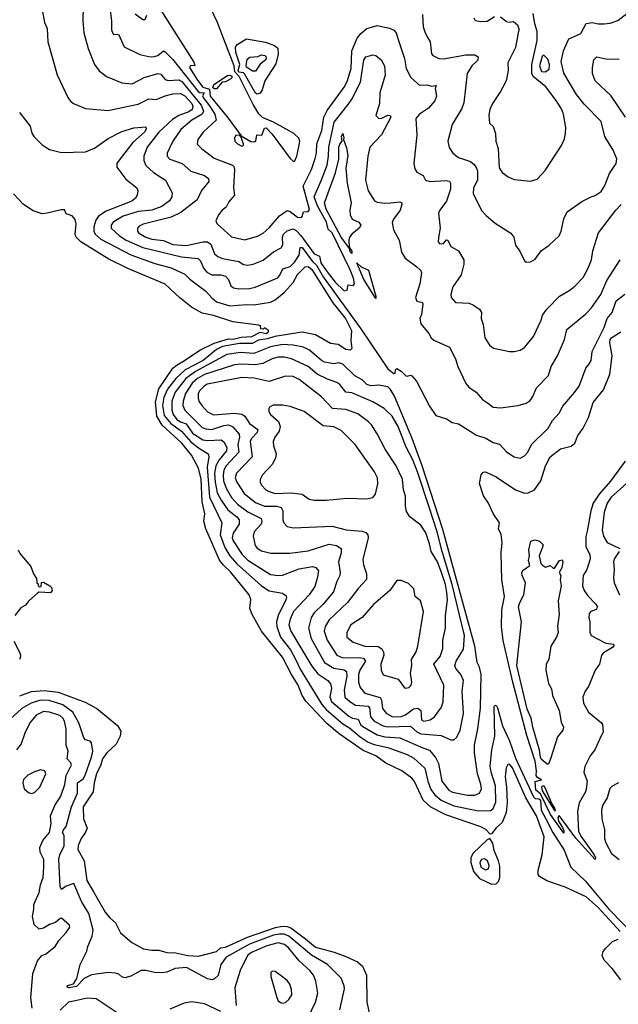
# Model space of a CAD drawing. Extents: x 1246230 to 1426786, y 660032 to 763141.
# Tile 111 of 256: x 1316506 to 1320488, y 687221 to 693773. Entities that reach past the tile are written whole.
import ezdxf

# ---------------------------------------------------------------- set-up
doc = ezdxf.new("R2010")
doc.units = 0

msp = doc.modelspace()

# ---------------------------------------------------------------- linework, layer by layer
at = {"layer": '0CON10XD'}
for points in [[(1317314.2, 694045), (1317665, 693489.2), (1317672.5, 693465), (1317642.5, 693467.5), (1317636, 693455), (1317689.9, 693369.9), (1317725, 693324), (1317769.5, 693309.5), (1317772.7, 693265), (1317887.4, 693127.4), (1317980.7, 693000.7), (1318045, 692962), (1318065, 692960), (1318076.2, 692965), (1318083.8, 693006.2), (1318116.1, 693003.9), (1318135, 693050), (1318145, 693053.8), (1318185, 693010.8), (1318305, 692848.1), (1318325, 692830.8), (1318335, 692830)], [(1317093.4, 693966.6), (1317118.1, 693761.9), (1317116.4, 693706.4), (1317125, 693680), (1317133.3, 693673.3), (1317155, 693677.5), (1317165, 693671.2), (1317202.1, 693592.1), (1317305, 693542.1), (1317365, 693527.1), (1317395, 693526.2), (1317425, 693534.7), (1317463.5, 693566.5), (1317475, 693560), (1317525, 693507), (1317694.1, 693295), (1317705, 693287.8), (1317734.6, 693285), (1317723.4, 693266.6), (1317726.8, 693255), (1317768.9, 693198.9), (1317804.4, 693145), (1317813.3, 693105), (1317726.4, 693025), (1317691.5, 692975), (1317687.1, 692945), (1317715.7, 692915), (1317800.4, 692850.4), (1317921.9, 692805), (1317930.9, 692795), (1317935.3, 692775.3), (1317928.2, 692655), (1317935.6, 692605), (1317898.3, 692561.7), (1317880.6, 692525), (1317853.9, 692506.1), (1317828.6, 692475), (1317812, 692435), (1317817, 692417), (1317915, 692328.6), (1318005, 692308.9), (1318087.6, 692332.4), (1318125, 692352.9), (1318165, 692387.8), (1318235, 692467.9), (1318285, 692502.7), (1318305, 692496.2), (1318355, 692459.4), (1318375, 692456.2), (1318385.7, 692464.3), (1318393.3, 692495), (1318425, 692496.7), (1318435, 692510), (1318391.9, 692665), (1318447.4, 692775), (1318471.2, 692848.8), (1318479.8, 692885), (1318482.3, 692947.7), (1318515.8, 693035), (1318530, 693125), (1318550.7, 693169.3), (1318665.2, 693324.8), (1318685, 693360.6), (1318711.7, 693448.3), (1318716.7, 693565), (1318751.2, 693648.8), (1318775, 693681.8), (1318815, 693713.6), (1318885, 693733.8), (1318966.2, 693716.2), (1318995, 693702.7), (1319010.8, 693685), (1319026.6, 693635), (1319065.4, 693514.6), (1319077.8, 693447.8), (1319108.7, 693388.7), (1319165, 693337.5), (1319215, 693338.6), (1319245, 693330.8), (1319276.7, 693335), (1319270, 693315), (1319280, 693265), (1319267.6, 693232.4), (1319226.2, 693185), (1319165.4, 693145), (1319141.1, 693115), (1319148.6, 693005), (1319128.8, 692815), (1319135, 692780), (1319147.7, 692757.7), (1319190, 692735), (1319205, 692704), (1319235.5, 692695.5), (1319343.6, 692703.6), (1319365, 692698), (1319372.9, 692685), (1319371.2, 692645), (1319345.4, 692565), (1319301.1, 692505), (1319293.1, 692485), (1319303.1, 692385), (1319292.7, 692322.7), (1319290.8, 692295), (1319300.9, 692280.9), (1319325, 692284), (1319345, 692307.5), (1319355, 692305.8), (1319375, 692264.2), (1319425, 692233.8), (1319460, 692175), (1319461.4, 692145), (1319443.3, 692075), (1319386.9, 691995), (1319374.2, 691945), (1319377.5, 691925), (1319405, 691890), (1319495.7, 691885.7), (1319525, 691874), (1319565, 691846.2), (1319577.5, 691825), (1319577.1, 691785), (1319590, 691745), (1319600.6, 691655), (1319634.2, 691604.2), (1319657.7, 691587.7), (1319765, 691565.8), (1319795, 691565.8), (1319835, 691572.9), (1319865, 691591.4), (1319925.4, 691664.6), (1319975, 691773.8), (1319983.6, 691806.4), (1320012.4, 691847.6), (1320096.2, 691933.8), (1320165, 691973.3), (1320199.3, 692000.7), (1320255, 692057.1), (1320285.5, 692115), (1320309.5, 692175), (1320318.2, 692235), (1320356.7, 692355), (1320471.1, 692505), (1320507.4, 692542.6)], [(1318335, 692830), (1318350, 692865), (1318363.1, 692926.9), (1318369.2, 692965), (1318364.1, 692985), (1318329.8, 693015), (1318279.5, 693045), (1318195, 693091.2), (1318120.9, 693120.9), (1318097.3, 693147.3), (1318059.4, 693209.4), (1317965.6, 693395), (1317937.3, 693425), (1317933.2, 693465), (1317865, 693644.1), (1317821.4, 693755), (1317755, 693894.4)], [(1316655, 693837.5), (1316672, 693755), (1316688.6, 693715), (1316694.4, 693625), (1316755.6, 693405), (1316827.5, 693255), (1316845, 693231.2), (1316864.4, 693214.4), (1316945, 693180.8), (1317092.1, 693167.9), (1317295, 693210), (1317365, 693245.3), (1317415, 693240.7), (1317474.2, 693265.8), (1317525, 693278.5), (1317575, 693282.3), (1317605, 693266.9), (1317651, 693215), (1317657.1, 693195), (1317652.6, 693175), (1317630.5, 693159.5), (1317565.3, 693135), (1317522.1, 693107.9), (1317431.3, 693025), (1317355.4, 692925), (1317332.5, 692865), (1317332.1, 692835), (1317345, 692803.1), (1317396.6, 692756.6), (1317475.3, 692705.3), (1317521.5, 692621.5), (1317517.5, 692595), (1317501.8, 692568.2), (1317451.1, 692528.9), (1317385, 692504.3), (1317295, 692497.4), (1317194.6, 692465.4), (1317127.5, 692425), (1317113.8, 692405), (1317114.7, 692384.7), (1317170, 692335), (1317213.8, 692305), (1317326.4, 692256.4), (1317583.8, 692193.8), (1317694.2, 692184.2), (1317708.9, 692168.9), (1317728.5, 692118.5), (1317751.7, 692091.7), (1317785, 692075.3), (1317845, 692074.7), (1317875.2, 692065.2), (1317895.5, 692045), (1317911.2, 692001.2), (1317929.5, 691989.5), (1317965, 691981.8), (1318035, 691984.1), (1318073.3, 691993.3), (1318224.3, 692055.7), (1318237.9, 692072.1), (1318255.8, 692114.2), (1318305, 692131.3), (1318335, 692158.7), (1318366.3, 692205), (1318372.6, 692257.4), (1318385, 692255.9), (1318453.3, 692163.3), (1318480.3, 692140.3), (1318525, 692061.8), (1318776.6, 691716.6), (1318955, 691450.6), (1318995, 691417.5), (1319005, 691420), (1319006.7, 691443.3), (1319015, 691452.5), (1319043.8, 691435), (1319075, 691403.8), (1319085, 691400), (1319105, 691407.5), (1319115, 691403.3), (1319145, 691367.1), (1319232.2, 691202.2), (1319275, 691138.6), (1319345, 691115.8), (1319382.4, 691092.4), (1319425, 691082.9), (1319545, 691009.1), (1319607.4, 690987.4), (1319655, 690960), (1319697.2, 690947.2), (1319745, 690896.9), (1319795, 690864.2), (1319835, 690854.2), (1319865, 690871.2), (1319885.7, 690895), (1319911.4, 690945), (1320021.9, 691055), (1320050.5, 691105), (1320095.5, 691155), (1320118.8, 691201.2), (1320198, 691292), (1320227.3, 691335), (1320273.1, 691455), (1320291.5, 691478.5), (1320307.8, 691505), (1320315.5, 691565), (1320394.7, 691725), (1320414.6, 691785), (1320448.5, 691825), (1320475, 691901.4), (1320532.6, 691947.4)], [(1316929.5, 693859.5), (1316925.5, 693765), (1316933.3, 693685), (1316961.1, 693581.1), (1317003.6, 693473.6), (1317035, 693432.5), (1317084, 693395), (1317185, 693352.5), (1317255, 693346.5), (1317335, 693388.5), (1317425, 693415.4), (1317445, 693409.4), (1317475, 693373.9), (1317495, 693369.1), (1317565, 693372.5), (1317585, 693361.1), (1317712.8, 693205), (1317728.1, 693165), (1317721.2, 693145), (1317650.8, 693105), (1317578.1, 693041.9), (1317525.3, 692965), (1317487.1, 692885), (1317487.9, 692865), (1317505.8, 692845.8), (1317587.1, 692815), (1317645.8, 692765), (1317735.8, 692735), (1317761.4, 692715), (1317764.4, 692695), (1317714.7, 692635.3), (1317686.2, 692575), (1317579.3, 692490.7), (1317515, 692458.6), (1317328.5, 692411.5), (1317302, 692398), (1317290.5, 692385), (1317290, 692365), (1317297.3, 692355), (1317344.9, 692324.9), (1317385, 692312.4), (1317462.4, 692302.4), (1317525.9, 692275.9), (1317615, 692270.4), (1317725, 692295.7), (1317755, 692294.2), (1317778.3, 692278.3), (1317803.3, 692215), (1317825, 692196.2), (1317855.4, 692184.6), (1317963.1, 692163.1), (1317995, 692144.6), (1318025, 692139.6), (1318058.8, 692145), (1318125, 692173.5), (1318195, 692227.2), (1318245.8, 692254.2), (1318256.6, 692275), (1318254.8, 692325), (1318261.1, 692345), (1318285, 692368.9), (1318325, 692381.4), (1318345, 692369.8), (1318377.1, 692337.1), (1318466.1, 692215), (1318500, 692200), (1318508.5, 692155), (1318545, 692104.4)], [(1319186.4, 693806.4), (1319190.4, 693725), (1319203.5, 693685), (1319222.2, 693652.2), (1319236.7, 693625), (1319246.7, 693545), (1319255, 693534.4), (1319295.4, 693515.4), (1319325, 693512), (1319475, 693538.5), (1319535, 693538.9), (1319556.1, 693526.1), (1319555, 693504.3), (1319514.4, 693465), (1319483.1, 693415), (1319461.5, 693218.5), (1319447.3, 693182.7), (1319383.5, 693075), (1319355.5, 692965), (1319363.1, 692923.1), (1319387.1, 692885), (1319426.1, 692856.1), (1319505, 692828.9), (1319529.1, 692809.1), (1319545.4, 692785), (1319551.5, 692765), (1319551.2, 692705), (1319524.7, 692655), (1319521.9, 692615), (1319581.3, 692501.3), (1319608.9, 692468.9), (1319668.3, 692418.3), (1319773.2, 692353.2), (1319792.5, 692325), (1319805, 692272.5), (1319833.6, 692233.6), (1319865, 692167.5), (1319875, 692160), (1319905, 692161.2), (1319935, 692178.8), (1319975.6, 692234.4), (1320027.9, 692272.1), (1320094, 692335), (1320107.5, 692365), (1320125, 692447.5), (1320148, 692495), (1320245, 692562.5), (1320307.5, 692595), (1320335, 692602), (1320375, 692630), (1320397.5, 692665), (1320429.8, 692750.2), (1320473.3, 692815), (1320477.6, 692847.6), (1320454.6, 692904.6), (1320397.8, 692995), (1320375.5, 693095), (1320261.7, 693211.7), (1320210.4, 693275), (1320126, 693416), (1320108.8, 693495), (1320123.1, 693565), (1320159.4, 693645), (1320238.9, 693681.1), (1320275, 693747.1), (1320315, 693754.6), (1320355, 693745.4), (1320395.5, 693744.5), (1320435, 693750.6), (1320485, 693767.8), (1320584.7, 693845.3)], [(1317349.2, 693800.8), (1317338.5, 693771.5), (1317325, 693771.8), (1317275, 693810.2)], [(1319526.7, 693785), (1319536.4, 693766.4), (1319575, 693760), (1319615, 693762.5), (1319664.2, 693795)], [(1319705, 693792.1), (1319745, 693760.8), (1319765, 693756.7), (1319791.7, 693761.7), (1319818.3, 693738.3), (1319830, 693705), (1319823.6, 693696.4), (1319805, 693587.5), (1319753.2, 693486.8), (1319755.8, 693435), (1319741.9, 693365), (1319705.6, 693295), (1319651.1, 693215), (1319634.3, 693175), (1319627.3, 693137.3), (1319632, 693085), (1319655, 693061.2), (1319671.1, 693015), (1319674.3, 692965), (1319688.9, 692915), (1319697, 692787), (1319716.9, 692755), (1319755, 692727.1), (1319795, 692709.4), (1319905, 692697.5), (1319947.6, 692712.4), (1320001.2, 692768.8), (1320111.2, 692935), (1320130.5, 692979.5), (1320138, 693015), (1320138.6, 693055), (1320123.5, 693145), (1320110.2, 693180.2), (1320074.6, 693235), (1320005.6, 693325), (1319921.4, 693395), (1319912.9, 693415), (1319914.3, 693475), (1319948.8, 693635), (1319948.8, 693695), (1319933.3, 693745), (1319922.5, 693815)], [(1318085, 693277.4), (1318075, 693283.4), (1318002.3, 693412.3), (1317995, 693418.9), (1317965, 693423.9), (1317959.9, 693435), (1317971.7, 693475), (1317944.1, 693555), (1317940.9, 693589.1), (1317952.9, 693607.1), (1318015, 693646), (1318142.6, 693622.6), (1318201.4, 693601.4), (1318222.7, 693582.7), (1318226, 693544), (1318210.6, 693479.4), (1318138.1, 693365), (1318120, 693305), (1318105, 693283.5), (1318085, 693277.4)], [(1318055, 693429.6), (1318016, 693456), (1318012.3, 693465), (1318019, 693511), (1318037.3, 693522.7), (1318091.1, 693528.9), (1318115, 693538), (1318137.7, 693535), (1318146.6, 693525), (1318143.1, 693505), (1318105, 693477.3), (1318075, 693429.8), (1318055, 693429.6)], [(1318545, 692104.4), (1318605, 692025.3), (1318665, 691968), (1318685, 691972.5), (1318690.8, 692009.2), (1318725, 692003.8), (1318734, 692016), (1318726.9, 692053.1), (1318705, 692107.7), (1318585, 692354.8), (1318558.1, 692378.1), (1318547.7, 692425), (1318487.8, 692535), (1318465.2, 692595), (1318515, 692706.5), (1318550.7, 692805), (1318561, 692865), (1318562.4, 692925), (1318598.1, 693091.9), (1318692.5, 693207.5), (1318715.4, 693244.6), (1318772.4, 693357.6), (1318795, 693503.3), (1318810, 693525), (1318855, 693540), (1318875, 693535.5), (1318910, 693505), (1318933.8, 693465), (1318937.1, 693402.9), (1318902.1, 693285), (1318899.5, 693215), (1318876.2, 693135), (1318895.8, 693115.8), (1318915, 693117.8), (1318955, 693136.4), (1318971.2, 693135), (1318975.4, 693125), (1318914, 693006), (1318835.6, 692925), (1318821.5, 692865), (1318806.9, 692705), (1318823.8, 692635), (1318867.3, 692567.3), (1318885, 692558.8), (1318935, 692552), (1318974.8, 692555.2), (1319035, 692561.4), (1319045.6, 692555.6), (1319049.2, 692545), (1319036.7, 692505), (1318992.9, 692445), (1318984.1, 692424.1), (1318993.8, 692375), (1319030.8, 692305), (1319045.6, 692225), (1319070, 692185), (1319147.8, 692127.8), (1319172, 692105), (1319179.1, 692089.1), (1319168.6, 692015), (1319140, 691925), (1319149.3, 691899.3), (1319185, 691890), (1319189.2, 691879.2), (1319178.2, 691811.8), (1319168.1, 691785), (1319175, 691750), (1319227.5, 691685), (1319244, 691655), (1319260.7, 691640.7), (1319365, 691594), (1319405.8, 691515), (1319421.9, 691465), (1319475, 691351.2), (1319495, 691328), (1319544, 691295), (1319585.6, 691245.6), (1319617.5, 691222.5), (1319655, 691194.2), (1319705, 691190.6), (1319822.5, 691205), (1319875, 691220), (1319901.1, 691238.9), (1319920.6, 691265), (1319945, 691322.9), (1320024, 691406), (1320042.9, 691465), (1320084.5, 691535), (1320130.5, 691645), (1320145, 691711.2), (1320272.2, 691815), (1320309.1, 691855), (1320373.2, 691945), (1320413.1, 692036.9), (1320501.1, 692175)], [(1320005, 693424.8), (1320027.5, 693442.5), (1320030.4, 693475), (1320020.1, 693510.1), (1319993.9, 693536.1), (1319982.8, 693527.2), (1319963.6, 693465), (1319977.5, 693427.5), (1320005, 693424.8)], [(1320535.3, 693125), (1320438.2, 693268.2), (1320334.3, 693365), (1320315.7, 693415), (1320315.7, 693454.3), (1320326.2, 693505), (1320345, 693525.8), (1320405, 693512.5), (1320495, 693509.4)], [(1317801.9, 693311.9), (1317790.3, 693320.3), (1317797.6, 693342.4), (1317888.8, 693401.2), (1317905, 693403.6), (1317916.8, 693396.8), (1317917.7, 693385), (1317910.9, 693379.1), (1317875, 693360), (1317852.2, 693357.8), (1317815, 693313.1), (1317801.9, 693311.9)], [(1316504, 693155), (1316575, 693063.3), (1316587.9, 693017.9), (1316603.5, 692993.5), (1316655, 692940), (1316705, 692909.2), (1316785, 692890), (1316945, 692893.3), (1317005, 692916.8), (1317095, 692981.2), (1317185, 693027.9), (1317265, 693054.3), (1317345, 693058.8), (1317346.6, 693045), (1317335.8, 693025), (1317258, 692955), (1317175, 692846.9), (1317152.5, 692815), (1317152, 692792), (1317211.5, 692711.5), (1317284.5, 692654.5), (1317292.5, 692635), (1317287.1, 692605), (1317275.7, 692585), (1317252.5, 692565), (1317080.6, 692499.4), (1317030.7, 692465), (1317011.9, 692438.1), (1316999.3, 692395), (1316998.6, 692365), (1317008.3, 692345), (1317045, 692311.6), (1317245, 692209), (1317405, 692150.2), (1317515, 692122.3), (1317605, 692079.4), (1317637.2, 692047.2), (1317745, 691965.5), (1317785, 691922.9), (1317815.6, 691895), (1317905, 691867.7), (1318015, 691878), (1318065, 691875.7), (1318175, 691892.3), (1318205, 691908.6), (1318265, 691956.8), (1318325, 692024.1), (1318355, 692076.6), (1318405, 692129.3), (1318425, 692130.9), (1318449.9, 692109.9), (1318589.3, 691889.3), (1318673.4, 691785), (1318712.9, 691705), (1318709.6, 691635), (1318716.9, 691585), (1318705, 691573.9), (1318675, 691578.8), (1318625, 691610.6), (1318575, 691619.2), (1318473.6, 691676.4), (1318385, 691693.3), (1318202.7, 691665), (1318155, 691649.5), (1318095, 691639.9), (1318051.8, 691618.2), (1317969, 691619), (1317855, 691597.3), (1317815, 691577.3), (1317727.9, 691505), (1317607.6, 691442.4), (1317545, 691386), (1317489.7, 691315), (1317465, 691259.1), (1317456.9, 691205), (1317468.2, 691138.2), (1317510.9, 691085), (1317581.7, 691035), (1317645, 690963.3), (1317695, 690924.1), (1317760.8, 690885)], [(1317985, 692931.4), (1317994.2, 692935.8), (1317995.6, 692945), (1317980, 692990), (1317971.7, 693001.7), (1317945, 693003.8), (1317934.2, 692985), (1317938.6, 692965), (1317955, 692947.1), (1317985, 692931.4)], [(1318715, 692216.7), (1318705, 692228), (1318699.5, 692249.5), (1318645, 692326.2), (1318545, 692511.6), (1318534.1, 692555), (1318606.2, 692753.8), (1318628.6, 692845), (1318628.7, 692925), (1318635, 692943.6), (1318652.5, 692965), (1318648, 692995), (1318656, 693016), (1318663.3, 692986.7), (1318660, 692975), (1318679.4, 692919.4), (1318688.6, 692868.6), (1318676.3, 692785), (1318685.5, 692685.5), (1318711.9, 692555), (1318701.6, 692505), (1318705.3, 692475), (1318717.3, 692445), (1318762.9, 692425), (1318775.7, 692405.7), (1318763.5, 692385), (1318715.2, 692344.8), (1318699.8, 692325), (1318696.2, 692305), (1318698.8, 692258.8), (1318715, 692233.3), (1318715, 692216.7)], [(1320501.6, 687705), (1320355, 687864.7), (1320275, 687935.4), (1320135, 688000), (1320012, 688042), (1319965, 688070.6), (1319955.5, 688085), (1319954.6, 688114.6), (1319981.6, 688215), (1319996.1, 688335), (1319945, 688475.9), (1319874.1, 688595), (1319785, 688795.2), (1319765, 688818.8), (1319752.7, 688817.3), (1319742.5, 688795), (1319735.2, 688735), (1319745.2, 688665.2), (1319748.3, 688565), (1319742.3, 688497.7), (1319715, 688431.2), (1319675.5, 688395), (1319645, 688356.2), (1319635, 688353.3), (1319607.5, 688385), (1319575, 688402.5), (1319341.5, 688481.5), (1319241.9, 688531.9), (1319189.6, 688579.6), (1319133.3, 688703.3), (1319115.6, 688725), (1319048.6, 688775), (1318941.5, 688825), (1318874.4, 688875), (1318790.7, 688910.7), (1318630.9, 689020.9), (1318550.6, 689090.6), (1318409, 689239), (1318384.4, 689275), (1318359.8, 689345), (1318314.3, 689415), (1318255, 689530.4), (1318115.6, 689705), (1318052, 689815), (1318037.1, 689855), (1318042.9, 689915), (1318033.8, 689945), (1317909, 690099), (1317862.2, 690142.2), (1317836.4, 690176.4), (1317743.8, 690385), (1317731.9, 690435), (1317736.9, 690485), (1317720.5, 690565), (1317712.8, 690715), (1317695, 690788.2), (1317648.5, 690875), (1317585.2, 690955), (1317453.8, 691073.8), (1317418.5, 691135), (1317409.2, 691230.8), (1317432.6, 691317.4), (1317525.9, 691455), (1317552.8, 691477.2), (1317603.5, 691505), (1317705, 691574.8), (1317799.5, 691620.5), (1317895, 691648.1), (1317927.5, 691647.5), (1317979.9, 691660.1), (1318051.4, 691665), (1318105, 691692.5), (1318145, 691685.6), (1318161.4, 691695), (1318162.5, 691705), (1318135, 691722.5), (1318125, 691713.8), (1318110, 691715), (1318107.5, 691735), (1318095, 691740), (1317925, 691763.1), (1317795, 691803.5), (1317720, 691820), (1317650.3, 691860.3), (1317571.2, 691921.2), (1317475, 692012.8), (1317226.7, 692116.7), (1317099.3, 692179.3), (1316912.9, 692295), (1316882, 692325), (1316874.4, 692344.4), (1316881.9, 692415), (1316875, 692443.8), (1316855, 692467.5), (1316815, 692480), (1316805, 692507.5), (1316781.7, 692508.3), (1316690, 692485), (1316655, 692482), (1316595, 692500.6), (1316532.4, 692542.4), (1316465, 692613.1)], [(1318875, 691917.5), (1318796.1, 692045), (1318750, 692155), (1318778.9, 692128.9), (1318826, 692105), (1318876, 691934), (1318875, 691917.5)], [(1320335, 688184), (1320206.6, 688326.6), (1320095, 688477.5), (1320087, 688463), (1320090, 688440), (1320117.7, 688397.7), (1320126.7, 688375), (1320125, 688360), (1320037.5, 688485), (1319970.8, 688620.8), (1319939.6, 688645), (1319936, 688704), (1319977.5, 688715), (1319950.1, 688730.1), (1319943, 688743), (1319944.4, 688775.6), (1319935, 688838.8), (1319879.5, 689009.5), (1319787.8, 689365), (1319722.7, 689642.7), (1319711.4, 689735), (1319713.5, 689845), (1319731.1, 689935), (1319712.9, 690045), (1319708.2, 690225), (1319716.4, 690295), (1319708.3, 690348.3), (1319692, 690385), (1319698, 690425), (1319655, 690486), (1319624.6, 690554.6), (1319591.2, 690605), (1319565.7, 690685.7), (1319576.1, 690743.9), (1319588.9, 690761.1), (1319605, 690763.6), (1319675, 690730), (1319804.7, 690644.7), (1319865, 690621.5), (1319888.8, 690625), (1319931.4, 690645), (1319973.5, 690705), (1320003.9, 690805), (1320035, 690864.4), (1320105, 690917.5), (1320175, 690935.5), (1320198.9, 690955), (1320220, 691005), (1320254.8, 691055.2), (1320290.7, 691125), (1320321.8, 691225), (1320389.1, 691310.9), (1320432.4, 691415), (1320447.5, 691535), (1320431.5, 691621.5), (1320434.2, 691645), (1320445, 691657.9), (1320505, 691695.6)], [(1319535, 688612.5), (1319565, 688626.9), (1319577.9, 688655), (1319574.7, 688685), (1319551.4, 688755), (1319532.4, 688895), (1319531.2, 688945), (1319554.7, 689055), (1319571.2, 689191.2), (1319575.6, 689415), (1319564.4, 689464.4), (1319549.2, 689495), (1319533.5, 689605), (1319373.6, 690185), (1319321.3, 690381.3), (1319184.4, 690805), (1319117.2, 690985), (1318998.6, 691268.6), (1318972.2, 691312.2), (1318955, 691329.1), (1318895, 691340.4), (1318845, 691337.3), (1318814.8, 691344.8), (1318785, 691376.1), (1318735, 691402.9), (1318655, 691480.7), (1318629.5, 691489.5), (1318595, 691482.6), (1318534.8, 691494.8), (1318515, 691505.3), (1318435, 691574), (1318395, 691593.1), (1318325, 691607.7), (1318255, 691610.4), (1318175, 691596.7), (1318065, 691550.7), (1317975, 691559.2), (1317885, 691545.2), (1317675, 691432.1), (1317610.5, 691385), (1317541, 691295), (1317519.4, 691235), (1317518.2, 691175), (1317526.5, 691145), (1317551.8, 691111.8), (1317575, 691096.4), (1317613.8, 691083.8), (1317655, 691021.3), (1317725, 690977.7), (1317755, 690972.8), (1317846.5, 690976.5), (1317865, 690964.5), (1317883.5, 690925), (1317882.1, 690905), (1317833.4, 690845), (1317810.9, 690805), (1317802.2, 690755), (1317806.5, 690695), (1317820.8, 690625), (1317845.5, 690575), (1317890.8, 690510.8), (1317950, 690465), (1317966.9, 690445), (1317967.4, 690415), (1317926.9, 690355), (1317920.4, 690325), (1317925.8, 690305), (1317986.3, 690215), (1318025, 690176.2), (1318175, 690081.8), (1318225, 690074.7), (1318255, 690077.6), (1318365, 690118.1), (1318455, 690133.6), (1318476.9, 690126.9), (1318493.1, 690105), (1318485, 690054), (1318468.6, 690001.4), (1318431.6, 689945), (1318327.6, 689835), (1318305.6, 689784.4), (1318297.5, 689745), (1318309.4, 689705), (1318450.4, 689470.4), (1318490.5, 689420.5), (1318555.2, 689375.2), (1318573.3, 689353.3), (1318579.5, 689325), (1318569.8, 689265), (1318580.5, 689235), (1318695, 689138.3), (1318720.6, 689125), (1318758.3, 689118.3), (1318773.6, 689083.6), (1318788.8, 689068.8), (1318885, 689013.2), (1318935, 689000), (1319034.4, 688994.4), (1319188.6, 688928.6), (1319231.8, 688911.8), (1319273.3, 688863.3), (1319292.5, 688822.5), (1319314.7, 688705), (1319361.8, 688645), (1319385, 688633.1), (1319485, 688613.7), (1319535, 688612.5)], [(1319395, 688980.8), (1319415, 688999.2), (1319435.8, 689044.2), (1319458.6, 689155), (1319450.6, 689305), (1319458.9, 689375), (1319441.8, 689415), (1319407.8, 689455), (1319400.4, 689475), (1319410, 689505), (1319457.9, 689585), (1319465.5, 689674.5), (1319382.2, 690015), (1319316, 690235), (1319283.9, 690365), (1319231, 690529), (1319155, 690757.9), (1319121.2, 690845), (1319077.4, 690927.4), (1319025, 691065.7), (1318984, 691134), (1318931.1, 691185), (1318855, 691230.3), (1318715, 691289.2), (1318675.3, 691295.3), (1318635, 691344.5), (1318615, 691359.2), (1318555, 691379.8), (1318485, 691414.2), (1318425, 691464.1), (1318315.5, 691515.5), (1318265, 691527.5), (1318225, 691526.5), (1318185, 691515.7), (1318124.4, 691485.6), (1318073.6, 691476.4), (1317985, 691481), (1317935, 691475.7), (1317735, 691411.4), (1317688.1, 691385), (1317653.3, 691355), (1317608.7, 691285), (1317593.6, 691235), (1317592.5, 691205), (1317605.6, 691175.6), (1317719.4, 691059.4), (1317745, 691049.8), (1317785, 691046.5), (1317865, 691072.8), (1317895.9, 691075.9), (1317923.6, 691063.6), (1317965.4, 691015), (1317967.9, 690995), (1317958.4, 690945), (1317963.5, 690895), (1317880.6, 690805), (1317865.2, 690775), (1317860.3, 690745), (1317863, 690705), (1317879.4, 690655), (1317914.4, 690594.4), (1317955, 690548.1), (1318025, 690497.3), (1318112.7, 690452.7), (1318116.4, 690435), (1318111.9, 690415), (1318065.4, 690365), (1318060, 690335), (1318071.8, 690275), (1318086.9, 690256.9), (1318115, 690239.2), (1318177.6, 690222.4), (1318303.1, 690223.1), (1318425, 690239.6), (1318565, 690282.6), (1318613.7, 690273.7), (1318644.4, 690255), (1318644.6, 690225), (1318627.3, 690165), (1318638.2, 690095), (1318635.5, 690075), (1318615.5, 690035), (1318594.6, 689965), (1318525, 689883.1), (1318464.4, 689825.6), (1318445.3, 689795), (1318427.1, 689725), (1318444.6, 689655.4), (1318535, 689494.7), (1318595, 689457.6), (1318665.6, 689445.6), (1318679.6, 689435), (1318682.5, 689405), (1318663.8, 689313.8), (1318669.7, 689265), (1318702.5, 689235), (1318740.9, 689210.9), (1318825, 689204.6), (1318832.9, 689192.9), (1318839.8, 689135), (1318865, 689106.2), (1318924.5, 689075), (1318955, 689067), (1319105, 689072.5), (1319147.8, 689035), (1319175, 689020.8), (1319309, 689009), (1319375, 688981.4), (1319395, 688980.8)], [(1319195, 689104.1), (1319235.8, 689114.2), (1319266.4, 689133.6), (1319312.4, 689197.6), (1319323.8, 689235), (1319328.5, 689345), (1319260.4, 689485), (1319302.7, 689535), (1319321.9, 689588.1), (1319320.4, 689645), (1319340, 689725), (1319338.5, 689805), (1319351.6, 689915), (1319348.4, 689961.6), (1319339.4, 690015), (1319315, 690087.5), (1319285, 690165.6), (1319243.4, 690235), (1319233.2, 690285), (1319207.9, 690357.9), (1319175, 690410), (1319102.5, 690465), (1319079.8, 690499.8), (1319071.8, 690535), (1319072.3, 690602.3), (1319060, 690645), (1319053.8, 690715), (1319009.7, 690805), (1318937.3, 690915), (1318885, 691016.9), (1318846.6, 691076.6), (1318827.6, 691097.6), (1318755, 691149.1), (1318675, 691179.3), (1318586.3, 691186.3), (1318515, 691262.7), (1318365, 691378), (1318325, 691397.8), (1318275, 691401.2), (1318165, 691365.4), (1318066.5, 691386.5), (1317985, 691392), (1317835, 691362.4), (1317753.3, 691346.7), (1317732.5, 691335), (1317703.9, 691306.1), (1317694.2, 691285), (1317693.5, 691255), (1317698.7, 691235), (1317718.5, 691205), (1317755, 691163.1), (1317795, 691142.7), (1317935, 691155.6), (1317985, 691148.6), (1318003.4, 691135), (1318035.8, 691085.8), (1318091.1, 691045), (1318085.3, 691025), (1318048.8, 690985), (1318040.5, 690965), (1318053.5, 690865), (1317947.8, 690755), (1317939.7, 690725), (1317950, 690695), (1317999.2, 690619.2), (1318075, 690560.2), (1318135, 690536.8), (1318216.6, 690536.6), (1318245, 690526.9), (1318257.1, 690505), (1318256.2, 690445), (1318263.9, 690423.9), (1318285, 690400), (1318325, 690390.5), (1318585, 690402.3), (1318678.9, 690378.9), (1318785, 690370.4), (1318810, 690360), (1318822.2, 690345), (1318823.8, 690325), (1318788.7, 690181.3), (1318792.7, 690145), (1318813.8, 690085), (1318812.3, 690047.7), (1318759.6, 689990.4), (1318686, 689894), (1318565, 689778.8), (1318537.9, 689735), (1318531.9, 689705), (1318552.1, 689645), (1318615, 689544), (1318656.1, 689526.1), (1318765, 689528.3), (1318793.7, 689523.7), (1318807.2, 689505), (1318787, 689473), (1318768.1, 689445), (1318759.8, 689415), (1318759.5, 689365), (1318770.2, 689330.2), (1318802.3, 689292.3), (1318905, 689261.8), (1318913.8, 689245), (1318920.1, 689190.1), (1318946.1, 689156.1), (1318986, 689135), (1319043.8, 689136.2), (1319072.5, 689147.5), (1319125, 689186.7), (1319155, 689192.7), (1319174, 689175), (1319178.5, 689115), (1319195, 689104.1)], [(1318545.6, 690575.6), (1318685, 690588.9), (1318815, 690584.2), (1318855, 690593.3), (1318873.8, 690615), (1318887.8, 690685), (1318885.5, 690725), (1318865.5, 690765), (1318738.6, 690945), (1318645, 691038.5), (1318595, 691063.5), (1318525, 691069.2), (1318398.8, 691165), (1318305, 691198.6), (1318257, 691207), (1318193.2, 691206.8), (1318167.5, 691195), (1318163.3, 691185), (1318164.2, 691165), (1318174.3, 691145), (1318228.6, 691098.6), (1318240, 691065), (1318231.5, 691035), (1318203.3, 690995), (1318193.5, 690965), (1318195, 690937.5), (1318211.9, 690885), (1318208.9, 690855), (1318186, 690814), (1318121.9, 690745), (1318106.6, 690713.4), (1318105.6, 690695), (1318114.4, 690675), (1318143.1, 690645), (1318165, 690632.9), (1318205, 690621.1), (1318315, 690625.3), (1318385, 690615.7), (1318431.7, 690581.7), (1318464.3, 690575.7), (1318545.6, 690575.6)], [(1317760.8, 690885), (1317765.3, 690865), (1317752.4, 690795), (1317768.7, 690595), (1317851.8, 690425), (1317840.4, 690345), (1317871.5, 690261.5), (1317904.8, 690205), (1317951.8, 690151.8), (1318115, 690005.3), (1318165, 689971.8), (1318255, 689956.2), (1318279.5, 689939.5), (1318281.9, 689925), (1318274.5, 689905), (1318226.9, 689815), (1318215.6, 689765), (1318215.9, 689735), (1318242, 689665), (1318308.7, 689578.7), (1318342.9, 689512.9), (1318371.9, 689451.9), (1318516.3, 689215), (1318545, 689183), (1318655, 689087.6), (1318700.5, 689060.5), (1318770.9, 689000.9), (1318824.9, 688964.9), (1318865, 688949.7), (1318955, 688929.2), (1319085, 688882.9), (1319127.8, 688857.8), (1319202.5, 688792.5), (1319221, 688705), (1319240.7, 688650.7), (1319267.3, 688615), (1319309.8, 688579.8), (1319395, 688542.8), (1319557.5, 688507.5), (1319639.9, 688510.1), (1319655.2, 688525), (1319673.4, 688566.6), (1319671.3, 688675), (1319641.9, 688765), (1319636.8, 688805), (1319648, 688915), (1319666.7, 689005), (1319661.6, 689195), (1319665, 689207.1), (1319675, 689210.9), (1319685, 689192.9), (1319718.3, 689075), (1319763.8, 688973.8), (1319805, 688857.9), (1319925, 688602.1), (1319935, 688591.2), (1319959.2, 688589.2), (1319971.1, 688581.1), (1319975, 688511.9), (1320005.3, 688455), (1320053.7, 688365), (1320127.8, 688247.8), (1320172.7, 688132.7), (1320270.5, 688040.5), (1320424.9, 687854.9), (1320621.4, 687655)], [(1320533.7, 690835), (1320437.1, 690702.9), (1320360.9, 690615), (1320321.7, 690555), (1320305.6, 690505), (1320281.1, 690368.9), (1320273.5, 690333.5), (1320271.5, 690265), (1320298.1, 690215), (1320301.1, 690185), (1320278.9, 690115), (1320254.5, 690075), (1320250.9, 690005), (1320260.9, 689975), (1320285, 689939.2), (1320336.9, 689886.9), (1320350.9, 689865), (1320342.2, 689847.8), (1320305.6, 689834.4), (1320295, 689822.5), (1320291.4, 689795), (1320298.1, 689765), (1320298.3, 689698.3), (1320308.8, 689675), (1320344.6, 689654.6), (1320404.7, 689624.7), (1320455, 689618.2), (1320460.9, 689610.9), (1320449.5, 689595), (1320390.2, 689559.8), (1320375.6, 689545), (1320363.5, 689485), (1320334.6, 689445), (1320289.6, 689335), (1320269.1, 689305), (1320253.5, 689265), (1320257.1, 689225), (1320290, 689165), (1320376.2, 689095), (1320383.1, 689083.1), (1320387.5, 689035), (1320363, 688983), (1320331.5, 688915), (1320301.1, 688875), (1320265.5, 688804.5), (1320258.1, 688765), (1320281.1, 688705), (1320275.5, 688655), (1320270.9, 688635), (1320228.5, 688561.5), (1320217.1, 688505), (1320223.3, 688373.3), (1320239.4, 688339.4), (1320327.3, 688215), (1320337.5, 688195), (1320335, 688184)], [(1320605, 690742.4), (1320440, 690595), (1320413.3, 690555), (1320394.3, 690495), (1320381.6, 690375), (1320390.4, 690335), (1320415, 690294.6), (1320499.5, 690255)], [(1320015, 688818.1), (1319975, 688853.2), (1319970, 688865), (1319963.2, 688913.2), (1319920, 689065), (1319909.2, 689125), (1319882.4, 689185), (1319814.3, 689475.7), (1319845.3, 689765), (1319824.8, 689865), (1319833.5, 689895), (1319860.3, 689945), (1319871.5, 690025), (1319847.9, 690075), (1319847.5, 690095), (1319855, 690108.9), (1319899.2, 690140.8), (1319890.8, 690175), (1319898.8, 690205), (1319894, 690245), (1319906.1, 690303.9), (1319935, 690311.2), (1319963.6, 690303.6), (1319988.3, 690278.3), (1319985, 690262.5), (1319962, 690205), (1319973.3, 690155), (1319985, 690142.5), (1320005, 690130), (1320035, 690140), (1320055, 690122.5), (1320065, 690122.5), (1320096.2, 690175), (1320115, 690179.2), (1320119.6, 690165), (1320111.8, 690125), (1320095.8, 690095), (1320106.2, 690075), (1320102.5, 690045), (1320107.9, 690005), (1320088.9, 689905), (1320095.5, 689815), (1320083, 689737), (1320087.8, 689695), (1320077.3, 689665), (1320039.4, 689605), (1320025.4, 689514.6), (1320009.2, 689485), (1320006.2, 689445), (1320024, 689355), (1320045, 689320), (1320050, 689275), (1320095.3, 689175.3), (1320108.5, 689098.5), (1320124.4, 689064.4), (1320120, 689045), (1320085, 689000.8), (1320040.4, 688860.4), (1320025, 688820), (1320015, 688818.1)], [(1316495.8, 690245.8), (1316508.3, 690221.7), (1316580, 690135), (1316597.5, 690085), (1316617.5, 690055), (1316620, 690025), (1316628.3, 690018.3), (1316630, 690005), (1316635, 690000), (1316648.3, 690001.7), (1316651.7, 690028.3), (1316665, 690030), (1316706.4, 690006.4), (1316717.5, 689995), (1316722.5, 689975), (1316711.7, 689958.3), (1316635, 689962.5), (1316625, 689957.5), (1316566.7, 689905), (1316545, 689877.5), (1316515, 689860), (1316475, 689807.5)], [(1320493.3, 690235), (1320462.4, 690187.6), (1320456.6, 690165), (1320460.8, 690115), (1320456.3, 690056.3), (1320461.5, 690025), (1320497.3, 689945)], [(1319075, 689323.8), (1319095, 689328.8), (1319110, 689345), (1319114, 689365), (1319106, 689425), (1319115.5, 689474.5), (1319113.3, 689515), (1319142.9, 689567.1), (1319155.6, 689605), (1319192.2, 689835), (1319172, 689905), (1319138, 689935), (1319128.8, 689985), (1319091.7, 690021.7), (1319045, 690041.2), (1319015, 690040), (1318969.2, 689975), (1318859.5, 689880.5), (1318785.3, 689794.7), (1318710, 689745), (1318681.9, 689695), (1318683.1, 689665), (1318725, 689630), (1318803.2, 689603.2), (1318890.9, 689600.9), (1318915.8, 689585.8), (1318926.4, 689565), (1318927.9, 689545), (1318909.6, 689485), (1318911.4, 689445), (1318925, 689414), (1319025, 689383.8), (1319067, 689327), (1319075, 689323.8)], [(1316466.4, 689636.4), (1316510, 689555), (1316512, 689535), (1316505.8, 689515)], [(1316506.4, 689273.6), (1316585, 689302.7), (1316671.9, 689308.1), (1316761.3, 689298.7), (1316941.5, 689231.5), (1317019.5, 689189.5), (1317156.4, 689076.4), (1317178.3, 689038.3), (1317174.3, 689005), (1317147.5, 688952.5), (1317085, 688894.8), (1317057.7, 688855), (1317046.9, 688815), (1317018.1, 688755), (1317002, 688695), (1316995.8, 688634.2), (1316929.6, 688535), (1316930.8, 688455), (1316956.1, 688393.9), (1316944.2, 688365.8), (1316914.4, 688325), (1316895, 688276.7), (1316892.1, 688252.1), (1316935.5, 688175), (1316952.1, 688045), (1316996.1, 687973.9), (1317075.6, 687835), (1317105, 687795.8), (1317143.6, 687763.6), (1317176.6, 687696.6), (1317252.4, 687632.4), (1317329.4, 687589.4), (1317385, 687580.3), (1317431.1, 687581.1), (1317485.7, 687565.7), (1317545, 687563.6), (1317625, 687544.8), (1317695, 687542.1), (1317815, 687573.4), (1317842.8, 687597.2), (1317875, 687600.2), (1318022.4, 687667.6), (1318208.6, 687731.4), (1318255, 687741.2), (1318285, 687739.7), (1318309.2, 687729.2), (1318406.8, 687656.8), (1318475, 687602.3), (1318598.3, 687568.3), (1318675, 687540), (1318753.2, 687503.2), (1318787.8, 687475), (1318813.4, 687415), (1318815.5, 687235), (1318835.6, 687145)], [(1318635.5, 687185), (1318667.1, 687325), (1318665.4, 687345), (1318644.1, 687394.1), (1318555, 687485.3), (1318447.2, 687547.2), (1318297.6, 687675), (1318265, 687688.4), (1318235, 687688.6), (1318195, 687680.2), (1318035, 687621.4), (1317880.9, 687535), (1317844.1, 687485), (1317827, 687413), (1317805, 687392.2), (1317786.1, 687383.9), (1317755, 687390), (1317615, 687465.4), (1317539.8, 687460.2), (1317485, 687434.4), (1317455, 687429.5), (1317402.2, 687432.2), (1317345, 687446.5), (1317315, 687445.6), (1317245, 687407.8), (1317205, 687398.1), (1317185, 687404.2), (1317165, 687422), (1317140.8, 687429.2), (1317095, 687431.8), (1316985, 687418.2), (1316935, 687392.3), (1316885, 687339), (1316835, 687331.5), (1316822, 687335), (1316825, 687345.5), (1316865, 687357.3), (1316886.4, 687393.6), (1316908.4, 687485), (1316953.9, 687575), (1316959.8, 687605), (1316989.3, 687675), (1316994.7, 687714.7), (1316966.2, 687826.2), (1316917.3, 687905), (1316866.7, 688025), (1316815, 688008.1), (1316785, 687986), (1316775.3, 688005.3), (1316767.2, 688187.2), (1316773.3, 688215), (1316803, 688275), (1316802.8, 688345), (1316790.9, 688365), (1316798.4, 688381.6), (1316814.5, 688405), (1316851.2, 688535), (1316890.2, 688625), (1316891.2, 688695), (1316927.6, 688722.4), (1316942.5, 688745), (1316984.8, 688865.2), (1316991.9, 688905), (1316985, 688962), (1316975, 688971.1), (1316945, 688980), (1316933.3, 688993.3), (1316900, 689095), (1316859.2, 689165), (1316794.1, 689214.1), (1316703.2, 689243.2), (1316645, 689245.8), (1316581.8, 689225), (1316521.3, 689188.7), (1316417.3, 689095)], [(1316589.7, 687195), (1316581.1, 687265), (1316593.8, 687425), (1316625, 687510), (1316653.9, 687546.1), (1316677.5, 687555), (1316743.3, 687605), (1316766.7, 687645), (1316815, 687698), (1316838.9, 687735), (1316836.6, 687746.6), (1316785, 687793.8), (1316775, 687792), (1316745.4, 687764.6), (1316705, 687752.7), (1316665, 687728.5), (1316635, 687720), (1316602.2, 687752.2), (1316591.5, 687805), (1316601.1, 687855), (1316599.8, 687885), (1316635.7, 687965), (1316644.7, 688015), (1316663.1, 688065), (1316666.2, 688133.8), (1316666.9, 688185), (1316643, 688233), (1316640.8, 688265), (1316660, 688310), (1316705.2, 688365), (1316715.5, 688425), (1316710.9, 688475), (1316739.3, 688545), (1316779.6, 688605), (1316807, 688683), (1316816.1, 688743.9), (1316850.5, 688815), (1316847.4, 688827.4), (1316822.7, 688855), (1316829.6, 688905), (1316816.4, 688945), (1316816.4, 689053.6), (1316804.5, 689104.5), (1316792.4, 689125), (1316772.3, 689142.3), (1316704.2, 689165.8), (1316665, 689168.4), (1316615.4, 689145), (1316573.9, 689095), (1316540.8, 689025), (1316515.9, 688954.1), (1316485.9, 688914.1)], [(1316585, 688623.8), (1316605, 688630), (1316641.4, 688665), (1316680, 688755), (1316673.6, 688773.6), (1316645, 688781.2), (1316605, 688768.6), (1316560.8, 688745), (1316532.2, 688717.8), (1316528.1, 688695), (1316536.2, 688655), (1316565, 688630), (1316585, 688623.8)], [(1320070, 688510), (1320065, 688530), (1320047, 688557), (1320005, 688656.7), (1319995, 688673.3), (1319985, 688673.3), (1319976.7, 688665), (1319982.5, 688642.5), (1320065, 688510), (1320070, 688510)], [(1320489.4, 688695), (1320446.7, 688673.3), (1320432.5, 688657.5), (1320414.2, 688595), (1320385, 688549.2), (1320376.2, 688515), (1320378.9, 688455), (1320396.2, 688385), (1320396.7, 688325), (1320404.4, 688295), (1320444.2, 688225), (1320495, 688185.6)], [(1319645, 688020.8), (1319675, 688023.1), (1319691.1, 688038.9), (1319701.2, 688065), (1319699.7, 688139.7), (1319691.9, 688175), (1319662.7, 688245), (1319654.1, 688294.1), (1319633.9, 688323.9), (1319615, 688314.4), (1319520.5, 688225), (1319506.8, 688195), (1319506.7, 688165), (1319525.6, 688105.6), (1319565, 688058.8), (1319645, 688020.8)], [(1319605, 688115.8), (1319625, 688123.1), (1319629.8, 688145), (1319619.2, 688175), (1319599, 688189), (1319579.1, 688185), (1319567.4, 688165), (1319574.2, 688134.2), (1319605, 688115.8)], [(1318420, 687125), (1318474.3, 687235), (1318488.8, 687295), (1318475.4, 687374.6), (1318460.7, 687415), (1318437.1, 687447.1), (1318365, 687511.4), (1318295.8, 687595), (1318268.1, 687618.1), (1318225, 687630.3), (1318150.6, 687610.6), (1318048.9, 687565), (1318021.2, 687545), (1317973.8, 687446.2), (1317938.6, 687331.4), (1317947.4, 687212.6)], [(1320505.5, 687385), (1320448.5, 687458.5), (1320393.4, 687515), (1320380.8, 687545), (1320388.3, 687571.7), (1320405.3, 687594.7), (1320450.9, 687639.1), (1320488.6, 687655)], [(1318255, 687228.8), (1318275, 687234), (1318297.4, 687252.6), (1318315.6, 687285), (1318315, 687320), (1318304.3, 687354.3), (1318285, 687380), (1318240, 687415), (1318205, 687440), (1318185, 687442.5), (1318177, 687433), (1318176.7, 687405), (1318216.1, 687266.1), (1318226.7, 687245), (1318242.3, 687232.3), (1318255, 687228.8)], [(1317155, 687164.3), (1317015, 687257.5), (1316955, 687262.5), (1316876, 687244), (1316831.4, 687235), (1316775, 687182)], [(1317845, 687172.9), (1317735, 687224.6), (1317651.7, 687238.3), (1317600.4, 687229.6), (1317505, 687189.2)]]:
    msp.add_lwpolyline(points, dxfattribs=at)

doc.saveas('drawing.dxf')
